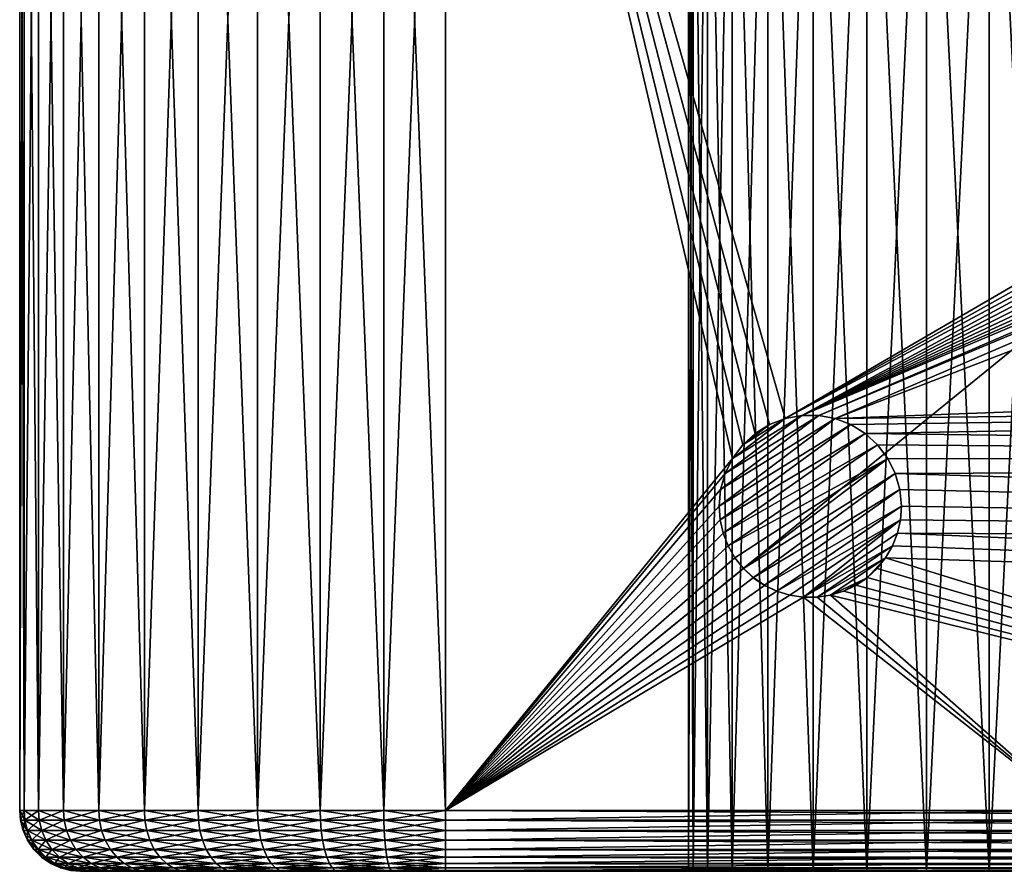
# Model space of a CAD drawing. Header units: inches. Extents: x -355 to 355, y 0 to 140.
# Tile 1 of 256: x -355 to -274, y 0 to 70. Entities that reach past the tile are written whole.
import ezdxf

# ---------------------------------------------------------------- set-up
doc = ezdxf.new("R2010")
doc.units = ezdxf.units.IN
doc.header["$MEASUREMENT"] = 0
doc.layers.add('Layer 1', color=7, linetype='Continuous')

# ---------------------------------------------------------------- blocks, each defined once
blk = doc.blocks.new('Lines 70x44')
at = {"color": 9, "true_color": 0xc0c0c0}
mesh = blk.add_polyface(dxfattribs=at)
corners = [(-351.408, 5, 195.444), (-353.455, 135, 190.283), (-351.408, 135, 195.444), (-355, 135, 180), (-354.631, 135, 185.072), (-354.631, 5, 185.072), (-348.484, 135, -200.339), (-348.484, 5, -200.339), (-344.749, 135, -204.749), (-351.408, 5, -195.444), (-351.408, 135, -195.444), (-353.455, 135, -190.283), (-353.455, 5, -190.283), (-354.631, 135, -185.072), (-354.631, 5, -185.072), (-355, 5, -180), (-355, 135, -180), (-344.749, 5, -204.749), (-340.339, 135, -208.484), (-335.444, 135, -211.408), (-340.339, 5, -208.484), (-354.934, 135.807, 180), (-354.934, 135.807, -180), (-348.431, 135.807, -200.301), (-344.702, 135.807, -204.702), (-340.301, 135.807, -208.431), (-335.415, 135.807, -211.349), (-351.349, 135.807, -195.415), (-353.393, 135.807, -190.264), (-354.566, 135.807, -185.063), (-340.301, 135.807, 208.431), (-335.415, 135.807, 211.349), (-340.339, 135, 208.484), (-344.702, 135.807, 204.702), (-344.749, 135, 204.749), (-348.484, 135, 200.339), (-351.349, 135.807, 195.415), (-348.431, 135.807, 200.301), (-353.393, 135.807, 190.264), (-354.566, 135.807, 185.063), (-335.444, 135, 211.408)]
mesh.append_faces([[corners[k] for k in face] for face in [(0, 1, 2), (3, 4, 5), (6, 7, 8), (9, 6, 10), (10, 11, 12), (13, 14, 11), (15, 13, 16), (8, 17, 18), (19, 18, 20), (21, 16, 22), (3, 16, 21), (23, 6, 8), (8, 24, 23), (24, 18, 25), (25, 19, 26), (18, 24, 8), (6, 23, 27), (6, 27, 10), (11, 10, 28), (11, 28, 29), (13, 22, 16), (29, 13, 11), (22, 13, 29), (27, 28, 10), (19, 25, 18), (30, 31, 32), (33, 34, 35), (2, 36, 37), (38, 1, 4), (2, 1, 36), (39, 4, 3), (1, 38, 36), (40, 32, 31), (32, 34, 30), (30, 34, 33), (2, 37, 35)]], dxfattribs={"color": 9})
mesh = blk.add_polyface(dxfattribs=at)
corners = [(-296.38, 33.943, 215), (-320, 135, 215), (-295.545, 35.05, 215), (-320, 5, 215), (-294.514, 35.989, 215), (-293.34, 36.715, 215), (-292.057, 37.212, 215), (-355, 135, 180), (-355, 5, 180), (-355, 135, -180), (-355, 5, -180), (-354.631, 135, 185.072), (-353.455, 135, 190.283), (-353.455, 5, 190.283), (-354.631, 5, 185.072), (-344.749, 135, 204.749), (-344.749, 5, 204.749), (-348.484, 135, 200.339), (-351.408, 5, 195.444), (-351.408, 135, 195.444), (-348.484, 5, 200.339), (-335.444, 135, 211.408), (-330.283, 135, 213.455), (-330.283, 5, 213.455), (-340.339, 5, 208.484), (-340.339, 135, 208.484), (-335.444, 5, 211.408), (-325.072, 135, 214.631), (-325.072, 5, 214.631), (-348.484, 5, -200.339), (-344.749, 5, -204.749), (-344.749, 135, -204.749), (-348.484, 135, -200.339), (-351.408, 5, -195.444), (-351.408, 135, -195.444), (-353.455, 5, -190.283), (-354.631, 5, -185.072), (-353.455, 135, -190.283), (-354.631, 135, -185.072), (-340.339, 5, -208.484), (-340.339, 135, -208.484), (-335.444, 5, -211.408), (-335.444, 135, -211.408), (-330.283, 135, -213.455), (-330.283, 5, -213.455), (-325.072, 5, -214.631), (-325.072, 135, -214.631), (-320, 5, -215), (-320, 135, -215), (-300, 105, -125), (-300, 0, -125), (-300, 105, 155)]
mesh.append_faces([[corners[k] for k in face] for face in [(0, 1, 2), (1, 0, 3), (4, 1, 5), (4, 2, 1), (6, 5, 1), (7, 8, 9), (10, 9, 8), (11, 12, 13), (14, 8, 7), (15, 16, 17), (18, 19, 20), (21, 22, 23), (24, 25, 26), (27, 28, 22), (23, 22, 28), (3, 27, 1), (27, 3, 28), (21, 26, 25), (21, 23, 26), (24, 16, 15), (25, 24, 15), (20, 19, 17), (16, 20, 17), (13, 12, 18), (14, 11, 13), (29, 30, 31), (29, 32, 33), (34, 35, 33), (36, 35, 37), (36, 38, 10), (30, 39, 40), (41, 42, 39), (43, 41, 44), (44, 45, 46), (47, 48, 45), (49, 50, 51)]], dxfattribs={"color": 9})
mesh = blk.add_polyface(dxfattribs=at)
corners = [(-335.444, 135, -211.408), (-335.444, 5, -211.408), (-330.283, 135, -213.455), (-330.283, 5, -213.455), (-325.072, 135, -214.631), (-320, 135, -215), (-325.072, 5, -214.631), (-298.267, 107.42, 165.226), (-299.631, 105, 160.072), (-298.455, 105, 165.283), (-296.232, 107.42, 170.358), (-300, 105, 155), (-299.436, 107.42, 160.044), (-297.667, 109.904, 165.041), (-298.815, 109.904, 159.953), (-299.803, 107.42, 155), (-296.624, 112.336, 164.72), (-297.735, 112.336, 159.795), (-299.176, 109.904, 155), (-298.084, 112.336, 155), (-298.084, 112.336, -125), (-299.176, 109.904, -125), (-299.803, 107.42, -125), (-300, 105, -125), (-296.536, 114.588, 155), (-298.455, 105, -135.283), (-298.267, 107.42, -135.226), (-296.408, 105, -140.444), (-299.436, 107.42, -130.044), (-298.815, 109.904, -129.953), (-299.631, 105, -130.072), (-297.735, 112.336, -129.795), (-296.536, 114.588, -125), (-297.667, 109.904, -135.041)]
mesh.append_faces([[corners[k] for k in face] for face in [(0, 1, 2), (3, 4, 2), (5, 4, 6), (7, 8, 9), (10, 7, 9), (11, 8, 12), (7, 13, 12), (14, 15, 12), (12, 15, 11), (7, 12, 8), (13, 16, 14), (14, 12, 13), (14, 17, 18), (18, 15, 14), (17, 19, 18), (16, 17, 14), (20, 21, 19), (18, 22, 15), (22, 18, 21), (11, 15, 23), (22, 23, 15), (24, 20, 19), (21, 18, 19), (25, 26, 27), (28, 21, 29), (22, 21, 28), (28, 30, 22), (28, 26, 25), (23, 22, 30), (20, 29, 21), (28, 25, 30), (31, 29, 20), (31, 20, 32), (29, 26, 28), (29, 33, 26), (29, 31, 33)]], dxfattribs={"color": 9})
mesh = blk.add_polyface(dxfattribs=at)
corners = [(-286.66, 36.715, 200), (-286.66, 36.715, 215), (-285.486, 35.989, 200), (-285.486, 35.989, 215), (-284.455, 35.05, 215), (-290.698, 37.467, 215), (-209.395, 81.574, 215), (-208.663, 80.003, 215), (-201.746, 75.154, 215), (-289.302, 37.467, 215), (-206.42, 77.334, 215), (-204.992, 76.335, 215), (-207.66, 78.573, 215), (-292.057, 37.212, 215), (-209.845, 83.251, 215), (-209.999, 84.994, 215), (-320, 135, 215), (-200, 75, 215), (-287.943, 37.212, 215), (-252.098, 0, 190), (-239.107, 105, 190), (-265, 105, 190), (-160, 135, -215), (-320, 135, -215), (-320, 5, -215), (-285.339, 105, -153.484), (-280.444, 105, -156.408), (-285.339, 0, -153.484), (-280.444, 0, -156.408), (-275.283, 105, -158.455), (-270.072, 105, -159.631), (-275.283, 0, -158.455), (-265, 105, -160), (-270.072, 0, -159.631), (-280.444, 105, 186.408), (-285.339, 105, 183.484), (-280.444, 0, 186.408), (-275.283, 0, 188.455), (-275.283, 105, 188.455), (-270.072, 0, 189.631), (-270.072, 105, 189.631), (-265, 0, 190), (-235.558, 104.777, 191.478), (-246.478, 0, 193.522), (-234.817, 104.461, 192.258), (-233.666, 103.549, 193.522), (-234.202, 104.056, 192.923), (-244.465, 0, 194.753), (-231.903, 101.554, 194.752), (-232.546, 102.282, 194.449), (-230.529, 100, 195), (-231.225, 100.787, 194.938), (-242.902, 0, 195), (-233.137, 102.95, 194.037), (-245.875, 0, 194.036), (-245.2, 0, 194.45), (-243.694, 0, 194.938), (-236.134, 104.905, 190.972), (-248.522, 0, 191.478), (-236.789, 104.968, 190.562), (-249.125, 0, 190.964), (-237.498, 104.993, 190.262), (-249.8, 0, 190.55), (-238.316, 105, 190.062), (-250.535, 0, 190.247)]
mesh.append_faces([[corners[k] for k in face] for face in [(0, 1, 2), (2, 1, 3), (2, 3, 4), (5, 6, 7), (8, 9, 5), (10, 11, 5), (12, 5, 7), (10, 5, 12), (13, 14, 6), (13, 15, 14), (16, 15, 13), (6, 5, 13), (17, 18, 9), (19, 20, 21), (22, 23, 24), (25, 26, 27), (28, 26, 29), (30, 31, 29), (30, 32, 33), (34, 35, 36), (37, 38, 34), (38, 39, 40), (21, 40, 41), (42, 43, 44), (45, 46, 43), (43, 46, 44), (47, 48, 49), (50, 51, 52), (53, 45, 54), (53, 55, 49), (56, 51, 48), (42, 57, 58), (59, 60, 57), (61, 62, 59), (61, 63, 64), (20, 19, 63)]], dxfattribs={"color": 9})
mesh = blk.add_polyface(dxfattribs=at)
corners = [(-188.047, 75.192, 195), (-190, 75, 215), (-190, 75, 195), (-188.047, 75.192, 215), (-200, 75, 215), (-201.746, 75.154, 215), (-200, 75, 195), (-201.746, 75.154, 195), (-90.531, 33.528, 215), (-283.62, 33.943, 215), (-284.455, 35.05, 215), (-282.834, 27.791, 215), (-282.585, 28.883, 215), (-96.86, 27, 215), (-287.943, 37.212, 215), (-282.5, 30, 215), (-203.421, 75.603, 215), (-290.698, 37.467, 215), (-76.593, 45.182, 215), (-204.992, 76.335, 215), (-283.243, 26.748, 215), (-102.719, 20.047, 215), (-283.803, 25.777, 215), (-286.66, 36.715, 215), (-83.764, 39.598, 215), (-289.302, 37.467, 215), (-285.486, 35.989, 215), (-283.007, 32.71, 215), (-282.629, 31.385, 215), (-160, 135, -215), (-320, 5, -215), (-160, 5, -215), (-265, 0, -160), (-265, 105, -160), (-58.571, 85.775, -160), (-153.284, 50, 195), (-186.176, 75.76, 195), (-242.902, 0, 195), (-203.424, 75.604, 195), (-184.442, 76.687, 195), (-208.665, 80.008, 195), (-230.529, 100, 195), (-207.666, 78.58, 195), (-206.425, 77.337, 195), (-204.995, 76.337, 195), (-150.191, 25, 195)]
mesh.append_faces([[corners[k] for k in face] for face in [(0, 1, 2), (1, 0, 3), (4, 5, 6), (5, 7, 6), (1, 4, 2), (4, 6, 2), (8, 9, 10), (11, 12, 13), (4, 1, 14), (12, 15, 13), (16, 5, 17), (1, 18, 14), (17, 19, 16), (20, 11, 21), (20, 21, 22), (23, 14, 24), (5, 4, 25), (24, 26, 23), (8, 27, 9), (10, 26, 8), (27, 13, 28), (28, 13, 15), (29, 30, 31), (32, 33, 34), (0, 2, 35), (35, 36, 0), (37, 7, 38), (35, 39, 36), (40, 41, 37), (42, 37, 43), (42, 40, 37), (44, 37, 38), (44, 43, 37), (37, 6, 7), (6, 45, 2), (45, 6, 37)]], dxfattribs={"color": 9})
mesh = blk.add_polyface(dxfattribs=at)
corners = [(-295.545, 35.05, 200), (-296.38, 33.943, 200), (-295.545, 35.05, 215), (-296.38, 33.943, 215), (-296.993, 32.71, 200), (-297.371, 31.385, 215), (-296.993, 32.71, 215), (-297.371, 31.385, 200), (-297.5, 30, 200), (-297.5, 30, 215), (-320, 5, 215), (-296.198, 25.776, 215), (-296.758, 26.747, 215), (-297.168, 27.79, 215), (-297.418, 28.882, 215), (-296.408, 0, -140.444), (-293.484, 105, -145.339), (-293.484, 0, -145.339), (-298.455, 0, -135.283), (-296.408, 105, -140.444), (-298.455, 105, -135.283), (-299.631, 0, -130.072), (-300, 0, -125), (-299.631, 105, -130.072), (-300, 0, 155), (-300, 105, 155), (-289.302, 37.467, 200), (-290.698, 37.467, 200), (-287.943, 37.212, 200), (-293.75, 23.508, 200), (-294.678, 24.136, 215), (-294.676, 24.139, 200), (-295.498, 24.901, 200), (-295.499, 24.9, 215), (-296.197, 25.777, 200), (-296.757, 26.748, 200), (-297.166, 27.791, 200), (-297.415, 28.883, 200)]
mesh.append_faces([[corners[k] for k in face] for face in [(0, 1, 2), (3, 1, 4), (1, 3, 2), (4, 5, 6), (3, 4, 6), (7, 8, 5), (7, 5, 4), (8, 9, 5), (5, 9, 10), (11, 10, 12), (13, 10, 14), (13, 12, 10), (9, 14, 10), (3, 6, 10), (10, 6, 5), (15, 16, 17), (15, 18, 19), (20, 18, 21), (22, 23, 21), (24, 25, 22), (26, 7, 4), (27, 4, 1), (8, 7, 28), (29, 30, 31), (32, 31, 33), (30, 33, 31), (11, 34, 32), (32, 33, 11), (34, 12, 35), (12, 34, 11), (36, 35, 13), (12, 13, 35), (14, 37, 36), (36, 13, 14), (9, 37, 14), (9, 8, 37)]], dxfattribs={"color": 9})
mesh = blk.add_polyface(dxfattribs=at)
corners = [(-289.302, 37.467, 215), (-290.698, 37.467, 200), (-290.698, 37.467, 215), (-287.943, 37.212, 215), (-287.943, 37.212, 200), (-293.34, 36.715, 215), (-293.34, 36.715, 200), (-294.514, 35.989, 215), (-292.057, 37.212, 200), (-292.057, 37.212, 215), (-295.545, 35.05, 200), (-294.514, 35.989, 200), (-295.545, 35.05, 215), (-289.302, 37.467, 200), (-286.66, 36.715, 200), (-286.66, 36.715, 215), (-289.749, 105, -149.749), (-293.484, 0, -145.339), (-293.484, 105, -145.339), (-296.408, 105, -140.444), (-296.408, 0, -140.444), (-298.455, 0, -135.283), (-298.455, 105, -135.283), (-299.631, 0, -130.072), (-299.631, 105, -130.072), (-300, 105, -125), (-300, 0, -125), (-289.749, 0, -149.749), (-285.339, 105, -153.484), (-289.749, 105, 179.749), (-285.339, 0, 183.484), (-285.339, 105, 183.484), (-289.749, 0, 179.749), (-293.484, 105, 175.339), (-296.408, 105, 170.444), (-293.484, 0, 175.339), (-296.408, 0, 170.444), (-298.455, 105, 165.283), (-299.631, 105, 160.072), (-298.455, 0, 165.283), (-300, 105, 155), (-299.631, 0, 160.072), (-300, 0, 155), (-296.993, 32.71, 200), (-297.371, 31.385, 200), (-296.38, 33.943, 200)]
mesh.append_faces([[corners[k] for k in face] for face in [(0, 1, 2), (3, 4, 0), (5, 6, 7), (8, 5, 9), (10, 7, 11), (7, 6, 11), (7, 10, 12), (1, 8, 9), (5, 8, 6), (0, 13, 1), (9, 2, 1), (4, 3, 14), (13, 0, 4), (14, 3, 15), (16, 17, 18), (19, 18, 20), (21, 22, 19), (22, 23, 24), (25, 24, 26), (27, 16, 28), (29, 30, 31), (32, 29, 33), (33, 34, 35), (35, 32, 33), (36, 34, 37), (34, 36, 35), (38, 39, 37), (36, 37, 39), (38, 40, 41), (41, 39, 38), (40, 42, 41), (43, 1, 13), (13, 4, 44), (10, 11, 6), (10, 8, 45), (1, 45, 8), (8, 10, 6)]], dxfattribs={"color": 9})
mesh = blk.add_polyface(dxfattribs=at)
corners = [(-289.749, 105, -149.749), (-289.749, 0, -149.749), (-293.484, 0, -145.339), (-285.339, 0, -153.484), (-285.339, 105, -153.484), (-289.749, 105, 179.749), (-289.749, 0, 179.749), (-285.339, 0, 183.484), (-285.322, 24.136, 200), (-287.259, 23.018, 200), (-288.331, 22.688, 200), (-285.486, 35.989, 200), (-297.415, 28.883, 200), (-286.66, 36.715, 200), (-283.802, 25.776, 200), (-289.44, 22.521, 200), (-290.561, 22.521, 200), (-283.242, 26.747, 200), (-291.67, 22.689, 200), (-282.582, 28.882, 200), (-292.741, 23.021, 200), (-283.007, 32.71, 200), (-282.629, 31.385, 200), (-294.676, 24.139, 200), (-293.75, 23.508, 200), (-282.5, 30, 200), (-283.62, 33.943, 200), (-296.757, 26.748, 200), (-284.455, 35.05, 200), (-295.498, 24.901, 200), (-297.5, 30, 200), (-297.166, 27.791, 200), (-287.943, 37.212, 200), (-296.197, 25.777, 200), (-290.56, 22.521, 215), (-289.439, 22.521, 215), (-288.33, 22.689, 215), (-287.259, 23.021, 215), (-286.25, 23.508, 215), (-291.669, 22.688, 215), (-292.741, 23.018, 215), (-293.752, 23.504, 215), (-294.678, 24.136, 215)]
mesh.append_faces([[corners[k] for k in face] for face in [(0, 1, 2), (3, 1, 4), (5, 6, 7), (8, 9, 10), (11, 12, 13), (14, 10, 15), (16, 17, 15), (18, 19, 16), (19, 18, 20), (21, 22, 23), (24, 25, 20), (26, 27, 28), (21, 29, 26), (12, 30, 13), (31, 11, 28), (30, 32, 13), (11, 31, 12), (26, 33, 27), (27, 31, 28), (29, 33, 26), (24, 23, 22), (29, 21, 23), (34, 15, 35), (36, 35, 10), (15, 10, 35), (10, 9, 37), (37, 36, 10), (9, 38, 37), (34, 16, 15), (16, 39, 18), (39, 16, 34), (40, 20, 39), (18, 39, 20), (40, 41, 24), (24, 20, 40), (42, 24, 41)]], dxfattribs={"color": 9})
mesh = blk.add_polyface(dxfattribs=at)
corners = [(-283.007, 32.71, 215), (-283.007, 32.71, 200), (-283.62, 33.943, 200), (-282.5, 30, 200), (-282.629, 31.385, 200), (-282.5, 30, 215), (-283.62, 33.943, 215), (-284.455, 35.05, 200), (-284.455, 35.05, 215), (-285.486, 35.989, 200), (-282.629, 31.385, 215), (-265, 0, 190), (-252.098, 0, 190), (-265, 105, 190), (-280.444, 105, -156.408), (-280.444, 0, -156.408), (-285.339, 0, -153.484), (-275.283, 105, -158.455), (-275.283, 0, -158.455), (-270.072, 0, -159.631), (-270.072, 105, -159.631), (-265, 105, -160), (-265, 0, -160), (-280.444, 0, 186.408), (-285.339, 105, 183.484), (-285.339, 0, 183.484), (-275.283, 0, 188.455), (-280.444, 105, 186.408), (-275.283, 105, 188.455), (-270.072, 0, 189.631), (-270.072, 105, 189.631), (-292.741, 23.021, 200), (-282.582, 28.882, 200), (-293.75, 23.508, 200), (-282.832, 27.79, 200), (-282.834, 27.791, 215), (-283.243, 26.748, 215), (-282.585, 28.883, 215), (-246.478, 0, 193.522), (-235.558, 104.777, 191.478), (-248.522, 0, 191.478), (-245.2, 0, 194.45), (-233.137, 102.95, 194.037), (-245.875, 0, 194.036), (-233.666, 103.549, 193.522), (-232.546, 102.282, 194.449), (-244.465, 0, 194.753), (-243.694, 0, 194.938), (-231.903, 101.554, 194.752), (-242.902, 0, 195), (-231.225, 100.787, 194.938), (-236.134, 104.905, 190.972), (-249.125, 0, 190.964), (-236.789, 104.968, 190.562), (-249.8, 0, 190.55), (-237.498, 104.993, 190.262), (-250.535, 0, 190.247), (-251.306, 0, 190.062), (-238.316, 105, 190.062)]
mesh.append_faces([[corners[k] for k in face] for face in [(0, 1, 2), (3, 4, 5), (6, 7, 8), (8, 7, 9), (0, 2, 6), (2, 7, 6), (0, 10, 4), (0, 4, 1), (4, 10, 5), (11, 12, 13), (14, 15, 16), (15, 17, 18), (19, 18, 20), (21, 22, 19), (23, 24, 25), (23, 26, 27), (28, 26, 29), (11, 30, 29), (31, 3, 32), (4, 3, 33), (34, 35, 36), (35, 32, 37), (32, 35, 34), (5, 37, 3), (32, 3, 37), (38, 39, 40), (41, 42, 43), (44, 38, 43), (45, 41, 46), (46, 47, 48), (47, 49, 50), (40, 51, 52), (53, 54, 52), (54, 55, 56), (57, 56, 58), (58, 12, 57)]], dxfattribs={"color": 9})
mesh = blk.add_polyface(dxfattribs=at)
corners = [(-188.047, 75.192, 215), (-186.176, 75.76, 215), (-52.986, 58.769, 215), (-190, 75, 215), (-69.046, 50.256, 215), (-83.764, 39.598, 215), (-287.943, 37.212, 215), (-76.593, 45.182, 215), (-285.486, 35.989, 215), (-90.531, 33.528, 215), (-132.412, 56.578, 4.345), (-142.303, 66.885, -4.531), (-142.303, 66.885, 4.531), (-149.928, 51.774, 193.522), (-141.478, 0, 191.478), (-154.442, 104.777, 191.478), (-184.442, 76.687, 195), (-153.284, 50, 195), (-156.378, 75, 195), (-190, 75, 195), (-150.191, 25, 195), (-150.513, 51.702, 194.03), (-151.183, 51.619, 194.448), (-147.31, 25.815, 194.03), (-146.725, 25.887, 193.522), (-154.386, 77.506, 194.448), (-153.716, 77.589, 194.03), (-147.98, 25.732, 194.448), (-151.914, 51.529, 194.754), (-149.477, 25.547, 194.939), (-152.68, 51.434, 194.939), (-155.883, 77.321, 194.939), (-148.711, 25.641, 194.754), (-155.117, 77.416, 194.754), (-153.131, 77.662, 193.522), (-139.51, 0, 190.262), (-138.692, 0, 190.062), (-152.474, 104.994, 190.253), (-150.893, 105, 190), (-137.902, 0, 190), (-153.206, 104.968, 190.56), (-140.235, 0, 190.569), (-140.926, 0, 191.001), (-153.861, 104.905, 190.968)]
mesh.append_faces([[corners[k] for k in face] for face in [(0, 1, 2), (3, 0, 4), (5, 6, 7), (8, 5, 9), (10, 11, 12), (13, 14, 15), (16, 17, 18), (17, 19, 20), (21, 22, 23), (21, 24, 13), (25, 21, 26), (27, 22, 28), (17, 29, 30), (29, 17, 20), (18, 30, 31), (30, 18, 17), (30, 28, 31), (32, 30, 29), (28, 33, 31), (32, 28, 30), (28, 22, 33), (27, 28, 32), (33, 22, 25), (22, 21, 25), (27, 23, 22), (13, 34, 26), (21, 23, 24), (26, 21, 13), (35, 36, 37), (38, 36, 39), (40, 35, 37), (35, 40, 41), (42, 41, 43), (40, 43, 41), (15, 42, 43), (14, 42, 15)]], dxfattribs={"color": 9})
mesh = blk.add_polyface(dxfattribs=at)
corners = [(-145.49, 0, 194.738), (-146.308, 0, 194.938), (-112.916, 0, 210), (-144.765, 0, 194.431), (-144.074, 0, 193.999), (-138.692, 0, 190.062), (-139.51, 0, 190.262), (-137.902, 0, 190), (-143.522, 0, 193.522), (-147.098, 0, 195), (-164.687, 0, 210), (-140.926, 0, 191.001), (-141.478, 0, 191.478), (-140.235, 0, 190.569), (-160, 0, -210), (-265, 0, -160), (0, 0, -210), (-102.719, 20.047, 215), (-164.687, 5, 215), (-216.458, 5, 215), (-282.834, 27.791, 215), (-96.86, 27, 215), (-283.007, 32.71, 215), (-90.531, 33.528, 215), (-112.916, 3.365, 214.725), (-164.687, 2.555, 214.361), (-164.687, 3.365, 214.725), (-112.916, 2.555, 214.361), (-164.687, 1.804, 213.845), (-164.687, 4.193, 214.934), (-112.916, 5, 215), (-112.916, 1.804, 213.845), (-164.687, 1.155, 213.196), (-112.916, 1.155, 213.196), (-164.687, 0.639, 212.445), (-164.687, 0.066, 210.807), (-112.916, 0.066, 210.807), (-164.687, 0.275, 211.635), (-112.916, 0.275, 211.635), (-112.916, 0.639, 212.445), (-112.916, 4.193, 214.934), (-146.725, 25.887, 193.522), (-149.928, 51.774, 193.522), (-147.98, 25.732, 194.448), (-148.711, 25.641, 194.754), (-150.191, 25, 195), (-149.477, 25.547, 194.939), (-147.31, 25.815, 194.03)]
mesh.append_faces([[corners[k] for k in face] for face in [(0, 1, 2), (3, 2, 4), (5, 6, 7), (2, 8, 4), (0, 2, 3), (9, 10, 1), (11, 12, 7), (11, 7, 13), (7, 6, 13), (12, 8, 7), (1, 10, 2), (14, 15, 16), (17, 18, 19), (17, 20, 21), (21, 22, 23), (24, 25, 26), (25, 27, 28), (29, 18, 30), (28, 31, 32), (33, 34, 32), (10, 35, 36), (35, 37, 38), (37, 34, 39), (29, 40, 26), (41, 12, 42), (8, 12, 41), (43, 44, 0), (9, 1, 45), (46, 45, 1), (8, 41, 4), (47, 4, 41), (1, 44, 46), (44, 1, 0), (43, 0, 3), (3, 4, 47), (47, 43, 3)]], dxfattribs={"color": 9})
mesh = blk.add_polyface(dxfattribs=at)
corners = [(-270.072, 0, -159.631), (-265, 0, -160), (-320, 0, -210), (-265, 0, 190), (-270.072, 0, 189.631), (-268.229, 0, 210), (-275.283, 0, 188.455), (-290.56, 22.521, 215), (-289.439, 22.521, 215), (-268.229, 5, 215), (-288.33, 22.689, 215), (-287.259, 23.018, 200), (-285.322, 24.136, 200), (-286.248, 23.504, 200), (-284.501, 24.9, 200), (-283.802, 25.776, 200), (-288.331, 22.688, 200), (-289.44, 22.521, 200), (-283.242, 26.747, 200), (-290.561, 22.521, 200), (-282.832, 27.79, 200), (-282.582, 28.882, 200), (-286.25, 23.508, 215), (-285.324, 24.139, 215), (-284.502, 24.901, 215), (-283.803, 25.777, 215), (-283.243, 26.748, 215), (-320, 0, 210), (-268.229, 0.066, 210.807), (-320, 0.066, 210.807), (-268.229, 0.275, 211.635), (-320, 0.275, 211.635), (-268.229, 0.639, 212.445), (-268.229, 1.155, 213.196), (-320, 0.639, 212.445), (-320, 1.155, 213.196), (-268.229, 1.804, 213.845), (-268.229, 2.555, 214.361), (-320, 1.804, 213.845), (-268.229, 3.365, 214.725), (-320, 2.555, 214.361), (-268.229, 4.193, 214.934), (-320, 3.365, 214.725), (-320, 4.193, 214.934), (-320, 4.193, -214.934), (-320, 3.365, -214.725), (-160, 3.365, -214.725), (-320, 5, -215), (-160, 4.193, -214.934), (-320, 2.555, -214.361), (-160, 2.555, -214.361), (-160, 1.804, -213.845), (-320, 1.804, -213.845), (-320, 1.155, -213.196), (-160, 1.155, -213.196), (-160, 0, -210), (-320, 0.066, -210.807)]
mesh.append_faces([[corners[k] for k in face] for face in [(0, 1, 2), (3, 4, 5), (4, 6, 5), (7, 8, 9), (9, 8, 10), (11, 12, 13), (14, 12, 15), (15, 12, 16), (15, 17, 18), (18, 19, 20), (20, 19, 21), (22, 11, 13), (23, 22, 12), (13, 12, 22), (14, 24, 23), (23, 12, 14), (24, 15, 25), (15, 24, 14), (26, 25, 18), (15, 18, 25), (26, 18, 20), (5, 27, 28), (29, 30, 28), (31, 32, 30), (33, 32, 34), (35, 36, 33), (37, 36, 38), (39, 37, 40), (41, 39, 42), (41, 43, 9), (44, 45, 46), (47, 44, 48), (45, 49, 50), (51, 49, 52), (52, 53, 54), (55, 56, 2)]], dxfattribs={"color": 9})
mesh = blk.add_polyface(dxfattribs=at)
corners = [(-290.56, 22.521, 215), (-320, 5, 215), (-291.669, 22.688, 215), (-268.229, 5, 215), (-292.741, 23.018, 215), (-293.752, 23.504, 215), (-294.678, 24.136, 215), (-295.499, 24.9, 215), (-296.198, 25.776, 215), (-320, 4.193, 214.934), (-320, 3.365, 214.725), (-268.229, 3.365, 214.725), (-320, 2.555, 214.361), (-268.229, 4.193, 214.934), (-330.203, 3.365, 213.193), (-325.032, 3.365, 214.359), (-324.98, 2.555, 213.999), (-330.283, 5, 213.455), (-325.072, 5, 214.631), (-325.063, 4.193, 214.566), (-330.264, 4.193, 213.393), (-330.096, 2.555, 212.845), (-330.096, 2.555, -212.845), (-330.203, 3.365, -213.193), (-335.163, 2.555, -210.835), (-324.98, 2.555, -213.999), (-325.032, 3.365, -214.359), (-320, 5, -215), (-325.063, 4.193, -214.566), (-320, 4.193, -214.934), (-329.944, 1.804, -212.352), (-324.905, 1.804, -213.488), (-320, 2.555, -214.361), (-320, 3.365, -214.725), (-330.264, 4.193, -213.393), (-325.072, 5, -214.631), (-330.283, 5, -213.455)]
mesh.append_faces([[corners[k] for k in face] for face in [(0, 1, 2), (1, 0, 3), (4, 1, 5), (4, 2, 1), (6, 1, 7), (6, 5, 1), (8, 7, 1), (3, 9, 1), (10, 11, 12), (9, 13, 10), (14, 15, 16), (17, 18, 19), (19, 15, 20), (19, 18, 9), (18, 1, 9), (15, 10, 12), (16, 15, 12), (19, 9, 10), (21, 14, 16), (15, 19, 10), (14, 20, 15), (20, 17, 19), (22, 23, 24), (22, 25, 26), (27, 28, 29), (25, 22, 30), (23, 26, 28), (31, 32, 25), (26, 23, 22), (25, 32, 33), (29, 28, 26), (26, 33, 29), (23, 28, 34), (26, 25, 33), (34, 35, 36), (28, 35, 34), (35, 28, 27)]], dxfattribs={"color": 9})
mesh = blk.add_polyface(dxfattribs=at)
corners = [(-246.478, 0, 193.522), (-252.098, 0, 190), (-265, 0, 190), (-249.8, 0, 190.55), (-250.535, 0, 190.247), (-251.306, 0, 190.062), (-248.522, 0, 191.478), (-249.125, 0, 190.964), (-245.875, 0, 194.036), (-268.229, 0, 210), (-245.2, 0, 194.45), (-244.465, 0, 194.753), (-243.694, 0, 194.938), (-242.902, 0, 195), (-216.458, 0, 210), (-265, 0, -160), (-160, 0, -210), (-320, 0, -210), (-268.229, 5, 215), (-288.33, 22.689, 215), (-216.458, 5, 215), (-285.324, 24.139, 215), (-284.502, 24.901, 215), (-283.803, 25.777, 215), (-287.259, 23.021, 215), (-286.25, 23.508, 215), (-216.458, 0.066, 210.807), (-268.229, 0.275, 211.635), (-216.458, 0.639, 212.445), (-216.458, 0.275, 211.635), (-268.229, 0.066, 210.807), (-268.229, 0.639, 212.445), (-216.458, 1.155, 213.196), (-268.229, 1.155, 213.196), (-268.229, 1.804, 213.845), (-216.458, 1.804, 213.845), (-268.229, 3.365, 214.725), (-216.458, 3.365, 214.725), (-268.229, 2.555, 214.361), (-216.458, 2.555, 214.361), (-216.458, 4.193, 214.934), (-268.229, 4.193, 214.934), (-320, 0.275, -211.635), (-320, 0.066, -210.807), (-160, 0.066, -210.807), (-320, 0.639, -212.445), (-160, 0.275, -211.635), (-160, 0.639, -212.445), (-320, 1.155, -213.196)]
mesh.append_faces([[corners[k] for k in face] for face in [(0, 1, 2), (3, 4, 1), (4, 5, 1), (1, 6, 7), (1, 7, 3), (0, 2, 8), (6, 1, 0), (8, 9, 10), (9, 8, 2), (11, 10, 9), (12, 11, 9), (13, 12, 9), (9, 14, 13), (15, 16, 17), (18, 19, 20), (21, 22, 20), (20, 22, 23), (24, 25, 20), (20, 25, 21), (20, 19, 24), (26, 14, 9), (27, 28, 29), (29, 26, 30), (30, 26, 9), (27, 29, 30), (27, 31, 28), (32, 31, 33), (31, 32, 28), (34, 35, 33), (36, 37, 38), (38, 39, 34), (40, 36, 41), (18, 20, 41), (42, 43, 44), (45, 42, 46), (45, 47, 48)]], dxfattribs={"color": 9})
mesh = blk.add_polyface(dxfattribs=at)
corners = [(-216.458, 0, 210), (-164.687, 0, 210), (-147.098, 0, 195), (-242.902, 0, 195), (-216.458, 5, 215), (-283.803, 25.777, 215), (-102.719, 20.047, 215), (-164.687, 5, 215), (-216.458, 4.193, 214.934), (-216.458, 0.066, 210.807), (-164.687, 0.066, 210.807), (-216.458, 0.275, 211.635), (-164.687, 0.275, 211.635), (-216.458, 0.639, 212.445), (-164.687, 0.639, 212.445), (-216.458, 1.155, 213.196), (-164.687, 1.155, 213.196), (-216.458, 1.804, 213.845), (-164.687, 1.804, 213.845), (-268.229, 1.155, 213.196), (-216.458, 2.555, 214.361), (-164.687, 2.555, 214.361), (-268.229, 1.804, 213.845), (-216.458, 3.365, 214.725), (-164.687, 3.365, 214.725), (-164.687, 4.193, 214.934), (-268.229, 2.555, 214.361), (-268.229, 3.365, 214.725), (-268.229, 4.193, 214.934), (-320, 3.365, -214.725), (-160, 2.555, -214.361), (-160, 3.365, -214.725), (-320, 2.555, -214.361), (-160, 1.804, -213.845), (-160, 4.193, -214.934), (-160, 5, -215), (-320, 5, -215), (-320, 1.804, -213.845), (-160, 1.155, -213.196), (-320, 1.155, -213.196), (-160, 0.639, -212.445), (-160, 0, -210), (-160, 0.066, -210.807), (-320, 0.066, -210.807), (-160, 0.275, -211.635), (-320, 0.275, -211.635), (-320, 0.639, -212.445), (-320, 4.193, -214.934), (-150.191, 25, 195)]
mesh.append_faces([[corners[k] for k in face] for face in [(0, 1, 2), (2, 3, 0), (4, 5, 6), (7, 8, 4), (0, 9, 10), (10, 1, 0), (9, 11, 12), (12, 10, 9), (11, 13, 14), (14, 12, 11), (15, 16, 13), (16, 14, 13), (15, 17, 18), (18, 16, 15), (19, 17, 15), (20, 21, 17), (21, 18, 17), (22, 20, 17), (23, 24, 20), (24, 21, 20), (23, 8, 25), (26, 23, 20), (8, 23, 27), (25, 24, 23), (25, 8, 7), (8, 28, 4), (29, 30, 31), (30, 32, 33), (34, 35, 36), (33, 37, 38), (39, 40, 38), (41, 42, 43), (42, 44, 45), (44, 40, 46), (34, 47, 31), (48, 3, 2)]], dxfattribs={"color": 9})
mesh = blk.add_polyface(dxfattribs=at)
corners = [(-352.845, 2.555, 190.096), (-353.999, 2.555, 184.98), (-354.359, 3.365, 185.032), (-355, 5, 180), (-354.566, 4.193, 185.063), (-354.934, 4.193, 180), (-353.193, 3.365, 190.203), (-354.361, 2.555, 180), (-354.725, 3.365, 180), (-353.393, 4.193, 190.264), (-351.162, 3.365, 195.323), (-354.631, 5, 185.072), (-353.455, 5, 190.283), (-351.349, 4.193, 195.415), (-354.361, 2.555, -180), (-354.725, 3.365, -180), (-354.934, 4.193, -180), (-355, 5, -180), (-353.193, 3.365, -190.203), (-354.359, 3.365, -185.032), (-353.999, 2.555, -184.98), (-353.455, 5, -190.283), (-354.631, 5, -185.072), (-354.566, 4.193, -185.063), (-353.393, 4.193, -190.264), (-352.845, 2.555, -190.096), (-353.488, 1.804, -184.905), (-351.162, 3.365, -195.323), (-351.349, 4.193, -195.415), (-351.408, 5, -195.444)]
mesh.append_faces([[corners[k] for k in face] for face in [(0, 1, 2), (3, 4, 5), (6, 2, 4), (2, 6, 0), (1, 7, 8), (9, 10, 6), (5, 4, 2), (2, 8, 5), (6, 4, 9), (2, 1, 8), (9, 11, 12), (9, 12, 13), (4, 11, 9), (11, 4, 3), (8, 14, 15), (14, 8, 7), (15, 16, 5), (5, 8, 15), (5, 16, 3), (16, 17, 3), (18, 19, 20), (21, 22, 23), (23, 19, 24), (23, 22, 16), (22, 17, 16), (19, 15, 14), (25, 20, 26), (27, 18, 25), (20, 19, 14), (23, 16, 15), (25, 18, 20), (28, 24, 18), (19, 23, 15), (18, 24, 19), (24, 29, 21), (24, 21, 23)]], dxfattribs={"color": 9})
mesh = blk.add_polyface(dxfattribs=at)
corners = [(-352.845, 2.555, 190.096), (-353.193, 3.365, 190.203), (-350.835, 2.555, 195.163), (-351.162, 3.365, 195.323), (-344.297, 2.555, 204.297), (-347.964, 2.555, 199.968), (-348.26, 3.365, 200.179), (-344.554, 3.365, 204.554), (-348.431, 4.193, 200.301), (-351.349, 4.193, 195.415), (-344.702, 4.193, 204.702), (-353.393, 4.193, 190.264), (-348.484, 5, 200.339), (-344.749, 5, 204.749), (-340.301, 4.193, 208.431), (-351.408, 5, 195.444), (-353.455, 5, 190.283), (-351.349, 4.193, -195.415), (-353.193, 3.365, -190.203), (-351.162, 3.365, -195.323), (-347.964, 2.555, -199.968), (-350.835, 2.555, -195.163), (-350.372, 1.804, -194.935), (-344.297, 2.555, -204.297), (-347.544, 1.804, -199.668), (-352.845, 2.555, -190.096), (-352.352, 1.804, -189.944), (-348.26, 3.365, -200.179), (-344.554, 3.365, -204.554), (-348.431, 4.193, -200.301), (-344.702, 4.193, -204.702), (-348.484, 5, -200.339), (-351.408, 5, -195.444), (-353.393, 4.193, -190.264), (-344.749, 5, -204.749), (-340.339, 5, -208.484)]
mesh.append_faces([[corners[k] for k in face] for face in [(0, 1, 2), (2, 1, 3), (4, 5, 6), (6, 7, 4), (5, 2, 3), (3, 6, 5), (8, 7, 6), (9, 6, 3), (8, 10, 7), (9, 8, 6), (3, 11, 9), (10, 12, 13), (10, 13, 14), (8, 15, 12), (8, 12, 10), (9, 16, 15), (9, 15, 8), (17, 18, 19), (20, 21, 22), (23, 20, 24), (25, 21, 19), (26, 21, 25), (21, 20, 27), (27, 19, 21), (20, 23, 28), (28, 27, 20), (29, 19, 27), (30, 27, 28), (29, 17, 19), (30, 29, 27), (17, 31, 32), (17, 32, 33), (29, 34, 31), (29, 31, 17), (30, 35, 34), (30, 34, 29)]], dxfattribs={"color": 9})
mesh = blk.add_polyface(dxfattribs=at)
corners = [(-335.415, 4.193, 211.349), (-330.203, 3.365, 213.193), (-335.323, 3.365, 211.162), (-330.096, 2.555, 212.845), (-335.163, 2.555, 210.835), (-339.968, 2.555, 207.964), (-340.179, 3.365, 208.26), (-344.297, 2.555, 204.297), (-344.554, 3.365, 204.554), (-340.301, 4.193, 208.431), (-330.264, 4.193, 213.393), (-344.702, 4.193, 204.702), (-335.444, 5, 211.408), (-330.283, 5, 213.455), (-340.339, 5, 208.484), (-344.749, 5, 204.749), (-335.163, 2.555, -210.835), (-330.203, 3.365, -213.193), (-335.323, 3.365, -211.162), (-339.968, 2.555, -207.964), (-344.297, 2.555, -204.297), (-343.932, 1.804, -203.932), (-339.668, 1.804, -207.544), (-330.096, 2.555, -212.845), (-334.935, 1.804, -210.372), (-340.179, 3.365, -208.26), (-344.554, 3.365, -204.554), (-340.301, 4.193, -208.431), (-335.415, 4.193, -211.349), (-344.702, 4.193, -204.702), (-330.264, 4.193, -213.393), (-335.444, 5, -211.408), (-340.339, 5, -208.484), (-330.283, 5, -213.455)]
mesh.append_faces([[corners[k] for k in face] for face in [(0, 1, 2), (3, 4, 2), (2, 1, 3), (4, 5, 6), (6, 2, 4), (5, 7, 8), (8, 6, 5), (9, 2, 6), (0, 10, 1), (11, 6, 8), (9, 0, 2), (11, 9, 6), (10, 12, 13), (0, 14, 12), (0, 12, 10), (9, 15, 14), (9, 14, 0), (16, 17, 18), (19, 20, 21), (16, 19, 22), (23, 16, 24), (20, 19, 25), (25, 26, 20), (19, 16, 18), (18, 25, 19), (27, 26, 25), (28, 25, 18), (27, 29, 26), (30, 18, 17), (28, 27, 25), (18, 30, 28), (27, 31, 32), (27, 32, 29), (28, 33, 31), (28, 31, 27), (30, 33, 28)]], dxfattribs={"color": 9})
mesh = blk.add_polyface(dxfattribs=at)
corners = [(-353.999, 2.555, 184.98), (-352.352, 1.804, 189.944), (-353.488, 1.804, 184.905), (-351.301, 0.275, 184.584), (-351.635, 0.275, 180), (-352.445, 0.639, 180), (-351.013, 0.639, 189.533), (-352.103, 0.639, 184.702), (-352.845, 1.155, 184.811), (-353.196, 1.155, 180), (-351.731, 1.155, 189.753), (-353.845, 1.804, 180), (-352.845, 2.555, 190.096), (-354.361, 2.555, 180), (-350.372, 1.804, 194.935), (-353.196, 1.155, -180), (-353.845, 1.804, -180), (-354.361, 2.555, -180), (-352.445, 0.639, -180), (-351.635, 0.275, -180), (-352.845, 1.155, -184.811), (-353.488, 1.804, -184.905), (-353.999, 2.555, -184.98), (-352.103, 0.639, -184.702), (-351.301, 0.275, -184.584), (-351.731, 1.155, -189.753), (-351.013, 0.639, -189.533), (-352.352, 1.804, -189.944), (-352.845, 2.555, -190.096)]
mesh.append_faces([[corners[k] for k in face] for face in [(0, 1, 2), (3, 4, 5), (6, 7, 8), (5, 9, 7), (8, 10, 6), (7, 3, 5), (2, 10, 8), (9, 11, 8), (2, 1, 10), (8, 7, 9), (11, 2, 8), (0, 12, 1), (2, 11, 13), (2, 13, 0), (1, 12, 14), (15, 16, 11), (17, 13, 16), (11, 16, 13), (9, 15, 11), (18, 9, 5), (9, 18, 15), (5, 4, 19), (19, 18, 5), (15, 20, 21), (22, 17, 16), (23, 19, 24), (19, 23, 18), (23, 20, 18), (18, 20, 15), (25, 23, 26), (23, 25, 20), (15, 21, 16), (20, 25, 27), (20, 27, 21), (27, 28, 21), (16, 21, 22)]], dxfattribs={"color": 9})
mesh = blk.add_polyface(dxfattribs=at)
corners = [(-349.789, 1.155, 194.648), (-352.352, 1.804, 189.944), (-350.372, 1.804, 194.935), (-350.482, 0.066, 184.465), (-348.672, 0, 188.804), (-349.685, 0, 184.351), (-349.447, 0.066, 189.051), (-350, 0, 180), (-350.807, 0.066, 180), (-351.301, 0.275, 184.584), (-350.238, 0.275, 189.295), (-351.635, 0.275, 180), (-352.103, 0.639, 184.702), (-351.013, 0.639, 189.533), (-349.116, 0.639, 194.317), (-351.731, 1.155, 189.753), (-348.388, 0.275, 193.959), (-352.845, 2.555, 190.096), (-350.835, 2.555, 195.163), (-347.544, 1.804, 199.668), (-350.807, 0.066, -180), (-351.635, 0.275, -180), (-350, 0, -180), (-349.685, 0, -184.351), (-350.482, 0.066, -184.465), (-349.447, 0.066, -189.051), (-351.301, 0.275, -184.584), (-350.238, 0.275, -189.295), (-351.013, 0.639, -189.533), (-352.103, 0.639, -184.702), (-349.116, 0.639, -194.317), (-349.789, 1.155, -194.648), (-351.731, 1.155, -189.753), (-350.372, 1.804, -194.935), (-352.352, 1.804, -189.944), (-350.835, 2.555, -195.163)]
mesh.append_faces([[corners[k] for k in face] for face in [(0, 1, 2), (3, 4, 5), (6, 4, 3), (5, 7, 8), (6, 3, 9), (8, 3, 5), (10, 6, 9), (3, 8, 11), (9, 12, 10), (11, 9, 3), (13, 10, 12), (14, 15, 0), (10, 13, 16), (13, 15, 14), (17, 18, 2), (18, 19, 2), (15, 1, 0), (8, 20, 11), (21, 11, 20), (8, 22, 20), (7, 22, 8), (23, 24, 22), (25, 24, 23), (22, 24, 20), (20, 26, 21), (24, 26, 20), (25, 27, 24), (24, 27, 26), (28, 26, 27), (26, 28, 29), (27, 30, 28), (28, 30, 31), (28, 31, 32), (32, 31, 33), (32, 33, 34), (33, 35, 34)]], dxfattribs={"color": 9})
mesh = blk.add_polyface(dxfattribs=at)
corners = [(-347.645, 0.066, 193.594), (-345.071, 0.066, 197.902), (-344.42, 0, 197.417), (-346.405, 0.639, 198.854), (-345.745, 0.275, 198.383), (-349.116, 0.639, 194.317), (-348.388, 0.275, 193.959), (-349.447, 0.066, 189.051), (-346.92, 0, 193.223), (-350.238, 0.275, 189.295), (-348.672, 0, 188.804), (-349.789, 1.155, 194.648), (-347.016, 1.155, 199.29), (-351.013, 0.639, 189.533), (-347.544, 1.804, 199.668), (-350.372, 1.804, 194.935), (-343.473, 1.155, 203.473), (-350.835, 2.555, 195.163), (-347.964, 2.555, 199.968), (-343.932, 1.804, 203.932), (-346.405, 0.639, -198.854), (-349.116, 0.639, -194.317), (-348.388, 0.275, -193.959), (-345.071, 0.066, -197.902), (-345.745, 0.275, -198.383), (-347.645, 0.066, -193.594), (-349.789, 1.155, -194.648), (-347.544, 1.804, -199.668), (-350.372, 1.804, -194.935), (-346.919, 0, -193.25), (-348.677, 0, -188.822), (-349.447, 0.066, -189.051), (-349.685, 0, -184.351), (-350.238, 0.275, -189.295), (-347.016, 1.155, -199.29), (-343.473, 1.155, -203.473), (-343.932, 1.804, -203.932), (-347.964, 2.555, -199.968)]
mesh.append_faces([[corners[k] for k in face] for face in [(0, 1, 2), (3, 4, 5), (6, 4, 1), (7, 0, 8), (2, 8, 0), (0, 9, 6), (1, 0, 6), (10, 7, 8), (11, 12, 3), (5, 6, 13), (5, 4, 6), (7, 9, 0), (11, 3, 5), (14, 12, 15), (12, 14, 16), (15, 12, 11), (17, 18, 14), (18, 19, 14), (20, 21, 22), (23, 24, 25), (26, 27, 28), (20, 22, 24), (23, 25, 29), (25, 30, 29), (25, 31, 30), (32, 30, 31), (22, 33, 31), (25, 24, 22), (31, 25, 22), (33, 22, 21), (21, 34, 26), (20, 35, 34), (34, 21, 20), (27, 34, 36), (26, 34, 27), (27, 37, 28)]], dxfattribs={"color": 9})
mesh = blk.add_polyface(dxfattribs=at)
corners = [(-344.406, 0, -197.446), (-346.919, 0, -193.25), (-320, 0, -210), (-300, 0, -125), (-350, 0, -180), (-350, 0, 180), (-348.677, 0, -188.822), (-341.199, 0, -201.224), (-338.854, 0.639, 206.405), (-334.317, 0.639, 209.116), (-333.959, 0.275, 208.388), (-337.902, 0.066, 205.071), (-338.383, 0.275, 205.745), (-333.594, 0.066, 207.645), (-334.648, 1.155, 209.789), (-339.668, 1.804, 207.544), (-334.935, 1.804, 210.372), (-337.446, 0, 204.406), (-341.224, 0, 201.199), (-341.784, 0.066, 201.784), (-333.25, 0, 206.919), (-342.369, 0.275, 202.369), (-342.942, 0.639, 202.942), (-339.29, 1.155, 207.016), (-339.968, 2.555, 207.964), (-335.163, 2.555, 210.835), (-329.944, 1.804, 212.352), (-333.594, 0.066, -207.645), (-337.902, 0.066, -205.071), (-337.417, 0, -204.42), (-338.854, 0.639, -206.405), (-338.383, 0.275, -205.745), (-334.317, 0.639, -209.116), (-334.648, 1.155, -209.789), (-329.944, 1.804, -212.352), (-334.935, 1.804, -210.372), (-333.959, 0.275, -208.388), (-333.223, 0, -206.92), (-341.784, 0.066, -201.784), (-339.29, 1.155, -207.016), (-342.369, 0.275, -202.369), (-339.668, 1.804, -207.544), (-335.163, 2.555, -210.835)]
mesh.append_faces([[corners[k] for k in face] for face in [(0, 1, 2), (3, 4, 5), (2, 1, 6), (7, 0, 2), (8, 9, 10), (11, 12, 13), (14, 15, 16), (17, 18, 19), (19, 11, 17), (8, 10, 12), (11, 13, 20), (11, 20, 17), (13, 12, 10), (21, 12, 11), (22, 8, 12), (9, 23, 14), (23, 9, 8), (14, 23, 15), (24, 25, 16), (16, 25, 26), (15, 24, 16), (27, 28, 29), (30, 31, 32), (33, 34, 35), (28, 7, 29), (36, 31, 28), (29, 37, 27), (31, 38, 28), (28, 27, 36), (33, 39, 30), (40, 31, 30), (32, 31, 36), (33, 30, 32), (41, 39, 35), (35, 39, 33), (42, 41, 35)]], dxfattribs={"color": 9})
mesh = blk.add_polyface(dxfattribs=at)
corners = [(-337.417, 0, -204.42), (-341.199, 0, -201.224), (-320, 0, -210), (-337.446, 0, 204.406), (-333.25, 0, 206.919), (-320, 0, 210), (-341.224, 0, 201.199), (-293.484, 0, 175.339), (-349.685, 0, 184.351), (-348.672, 0, 188.804), (-289.749, 0, 179.749), (-346.92, 0, 193.223), (-350, 0, 180), (-333.223, 0, -206.92), (-333.594, 0.066, 207.645), (-328.822, 0, 208.677), (-329.051, 0.066, 209.447), (-333.959, 0.275, 208.388), (-329.295, 0.275, 210.238), (-329.533, 0.639, 211.013), (-324.584, 0.275, 211.301), (-334.317, 0.639, 209.116), (-329.753, 1.155, 211.731), (-324.702, 0.639, 212.103), (-334.648, 1.155, 209.789), (-324.811, 1.155, 212.845), (-329.944, 1.804, 212.352), (-334.935, 1.804, 210.372), (-330.096, 2.555, 212.845), (-324.905, 1.804, 213.488), (-335.163, 2.555, 210.835), (-329.051, 0.066, -209.447), (-333.594, 0.066, -207.645), (-329.295, 0.275, -210.238), (-333.959, 0.275, -208.388), (-328.804, 0, -208.672), (-324.584, 0.275, -211.301), (-334.317, 0.639, -209.116), (-329.533, 0.639, -211.013), (-324.702, 0.639, -212.103), (-329.753, 1.155, -211.731), (-334.648, 1.155, -209.789), (-324.811, 1.155, -212.845), (-324.905, 1.804, -213.488), (-329.944, 1.804, -212.352), (-330.096, 2.555, -212.845), (-334.935, 1.804, -210.372)]
mesh.append_faces([[corners[k] for k in face] for face in [(0, 1, 2), (3, 4, 5), (3, 5, 6), (7, 8, 9), (10, 9, 11), (7, 12, 8), (0, 2, 13), (14, 15, 4), (14, 16, 15), (17, 18, 16), (16, 14, 17), (19, 20, 18), (18, 17, 21), (18, 21, 19), (22, 23, 19), (19, 21, 24), (19, 24, 22), (25, 22, 26), (22, 24, 27), (22, 27, 26), (26, 28, 29), (26, 30, 28), (31, 32, 13), (32, 33, 34), (35, 31, 13), (33, 31, 36), (37, 34, 38), (31, 33, 32), (38, 33, 39), (37, 40, 41), (33, 38, 34), (42, 40, 38), (38, 40, 37), (43, 44, 40), (40, 44, 41), (44, 45, 46)]], dxfattribs={"color": 9})
mesh = blk.add_polyface(dxfattribs=at)
corners = [(-350, 0, -180), (-275.283, 0, -158.455), (-349.685, 0, -184.351), (-348.677, 0, -188.822), (-341.224, 0, 201.199), (-289.749, 0, 179.749), (-344.42, 0, 197.417), (-333.25, 0, 206.919), (-328.822, 0, 208.677), (-320, 0, 210), (-324.351, 0, 209.685), (-346.92, 0, 193.223), (-320, 0, -210), (-324.351, 0, -209.685), (-328.804, 0, -208.672), (-333.223, 0, -206.92), (-320, 1.155, 213.196), (-324.811, 1.155, 212.845), (-324.905, 1.804, 213.488), (-324.465, 0.066, 210.482), (-329.051, 0.066, 209.447), (-324.98, 2.555, 213.999), (-320, 2.555, 214.361), (-320, 1.804, 213.845), (-324.584, 0.275, 211.301), (-320, 0.066, 210.807), (-324.702, 0.639, 212.103), (-320, 0.275, 211.635), (-329.295, 0.275, 210.238), (-320, 0.639, 212.445), (-329.533, 0.639, 211.013), (-329.753, 1.155, 211.731), (-329.944, 1.804, 212.352), (-330.096, 2.555, 212.845), (-324.98, 2.555, -213.999), (-329.944, 1.804, -212.352), (-324.905, 1.804, -213.488), (-324.465, 0.066, -210.482), (-329.051, 0.066, -209.447), (-324.584, 0.275, -211.301), (-320, 0.066, -210.807), (-324.702, 0.639, -212.103), (-329.295, 0.275, -210.238), (-320, 0.275, -211.635), (-329.533, 0.639, -211.013), (-324.811, 1.155, -212.845), (-320, 0.639, -212.445), (-329.753, 1.155, -211.731), (-320, 1.155, -213.196), (-320, 1.804, -213.845)]
mesh.append_faces([[corners[k] for k in face] for face in [(0, 1, 2), (1, 3, 2), (4, 5, 6), (7, 8, 9), (8, 10, 9), (11, 6, 5), (12, 13, 14), (12, 14, 15), (16, 17, 18), (10, 19, 9), (20, 19, 10), (10, 8, 20), (21, 22, 23), (19, 24, 25), (26, 27, 24), (20, 28, 19), (19, 28, 24), (26, 17, 29), (24, 30, 26), (26, 31, 17), (16, 18, 23), (17, 32, 18), (33, 21, 18), (23, 18, 21), (34, 35, 36), (37, 14, 13), (38, 14, 37), (38, 37, 39), (40, 37, 13), (39, 41, 42), (43, 39, 37), (44, 41, 45), (41, 39, 46), (36, 47, 45), (45, 41, 48), (49, 36, 45)]], dxfattribs={"color": 9})
mesh = blk.add_polyface(dxfattribs=at)
corners = [(-293.484, 0, -145.339), (-289.749, 0, -149.749), (-350, 0, -180), (-285.339, 0, -153.484), (-280.444, 0, -156.408), (-275.283, 0, -158.455), (-299.631, 0, -130.072), (-298.455, 0, -135.283), (-296.408, 0, -140.444), (-348.672, 0, 188.804), (-289.749, 0, 179.749), (-293.484, 0, 175.339), (-300, 0, -125), (-320, 0, 210), (-341.224, 0, 201.199), (-285.339, 0, 183.484), (-280.444, 0, 186.408), (-268.229, 0, 210), (-275.283, 0, 188.455), (-298.455, 0, 165.283), (-350, 0, 180), (-296.408, 0, 170.444), (-299.631, 0, 160.072), (-300, 0, 155), (-320, 0, -210), (-270.072, 0, -159.631), (-348.677, 0, -188.822), (-268.229, 2.555, 214.361), (-320, 1.804, 213.845), (-320, 2.555, 214.361), (-320, 0.066, 210.807), (-268.229, 0.066, 210.807), (-320, 0.275, 211.635), (-268.229, 0.275, 211.635), (-320, 0.639, 212.445), (-268.229, 0.639, 212.445), (-320, 1.155, 213.196), (-268.229, 1.155, 213.196), (-268.229, 1.804, 213.845), (-324.465, 0.066, 210.482), (-324.584, 0.275, 211.301), (-324.702, 0.639, 212.103), (-324.811, 1.155, 212.845), (-324.351, 0, -209.685), (-320, 0.066, -210.807), (-324.465, 0.066, -210.482), (-320, 0.275, -211.635), (-324.584, 0.275, -211.301), (-320, 0.639, -212.445), (-320, 1.155, -213.196), (-324.702, 0.639, -212.103), (-320, 1.804, -213.845), (-324.811, 1.155, -212.845), (-324.905, 1.804, -213.488), (-320, 2.555, -214.361)]
mesh.append_faces([[corners[k] for k in face] for face in [(0, 1, 2), (3, 4, 2), (2, 4, 5), (2, 1, 3), (6, 7, 2), (0, 2, 8), (9, 10, 11), (12, 6, 2), (13, 10, 14), (10, 13, 15), (16, 15, 13), (17, 18, 13), (16, 13, 18), (19, 20, 21), (20, 11, 21), (22, 23, 20), (22, 20, 19), (23, 12, 20), (2, 7, 8), (24, 5, 25), (26, 5, 24), (27, 28, 29), (30, 31, 13), (32, 33, 30), (34, 35, 32), (36, 37, 34), (28, 38, 36), (13, 39, 30), (30, 40, 32), (32, 41, 34), (34, 42, 36), (43, 24, 44), (45, 44, 46), (47, 46, 48), (48, 49, 50), (49, 51, 52), (53, 51, 54)]], dxfattribs={"color": 9})
mesh = blk.add_polyface(dxfattribs=at)
corners = [(-342.369, 0.275, 202.369), (-346.405, 0.639, 198.854), (-342.942, 0.639, 202.942), (-345.071, 0.066, 197.902), (-341.224, 0, 201.199), (-344.42, 0, 197.417), (-337.902, 0.066, 205.071), (-341.784, 0.066, 201.784), (-345.745, 0.275, 198.383), (-338.383, 0.275, 205.745), (-338.854, 0.639, 206.405), (-343.473, 1.155, 203.473), (-339.29, 1.155, 207.016), (-347.016, 1.155, 199.29), (-339.668, 1.804, 207.544), (-343.932, 1.804, 203.932), (-347.544, 1.804, 199.668), (-344.297, 2.555, 204.297), (-339.968, 2.555, 207.964), (-347.964, 2.555, 199.968), (-344.406, 0, -197.446), (-341.199, 0, -201.224), (-341.784, 0.066, -201.784), (-342.369, 0.275, -202.369), (-338.854, 0.639, -206.405), (-342.942, 0.639, -202.942), (-345.071, 0.066, -197.902), (-346.919, 0, -193.25), (-337.902, 0.066, -205.071), (-345.745, 0.275, -198.383), (-346.405, 0.639, -198.854), (-338.383, 0.275, -205.745), (-339.29, 1.155, -207.016), (-343.473, 1.155, -203.473), (-343.932, 1.804, -203.932), (-339.668, 1.804, -207.544), (-347.016, 1.155, -199.29), (-344.297, 2.555, -204.297), (-347.544, 1.804, -199.668), (-339.968, 2.555, -207.964)]
mesh.append_faces([[corners[k] for k in face] for face in [(0, 1, 2), (3, 4, 5), (6, 7, 0), (4, 3, 7), (8, 7, 3), (7, 8, 0), (0, 2, 9), (0, 8, 1), (10, 11, 12), (2, 13, 11), (11, 10, 2), (13, 2, 1), (14, 12, 15), (15, 11, 16), (12, 11, 15), (17, 18, 14), (19, 17, 15), (15, 17, 14), (20, 21, 22), (23, 24, 25), (22, 26, 20), (26, 27, 20), (26, 22, 23), (21, 28, 22), (23, 29, 26), (25, 30, 29), (22, 31, 23), (23, 25, 29), (25, 32, 33), (33, 30, 25), (32, 25, 24), (34, 33, 35), (36, 33, 34), (32, 35, 33), (34, 37, 38), (39, 34, 35)]], dxfattribs={"color": 9})

msp = doc.modelspace()

# ---------------------------------------------------------------- block references
at = {"layer": 'Layer 1'}
msp.add_blockref('Lines 70x44', (0, 0), dxfattribs=at)

doc.saveas('drawing.dxf')
